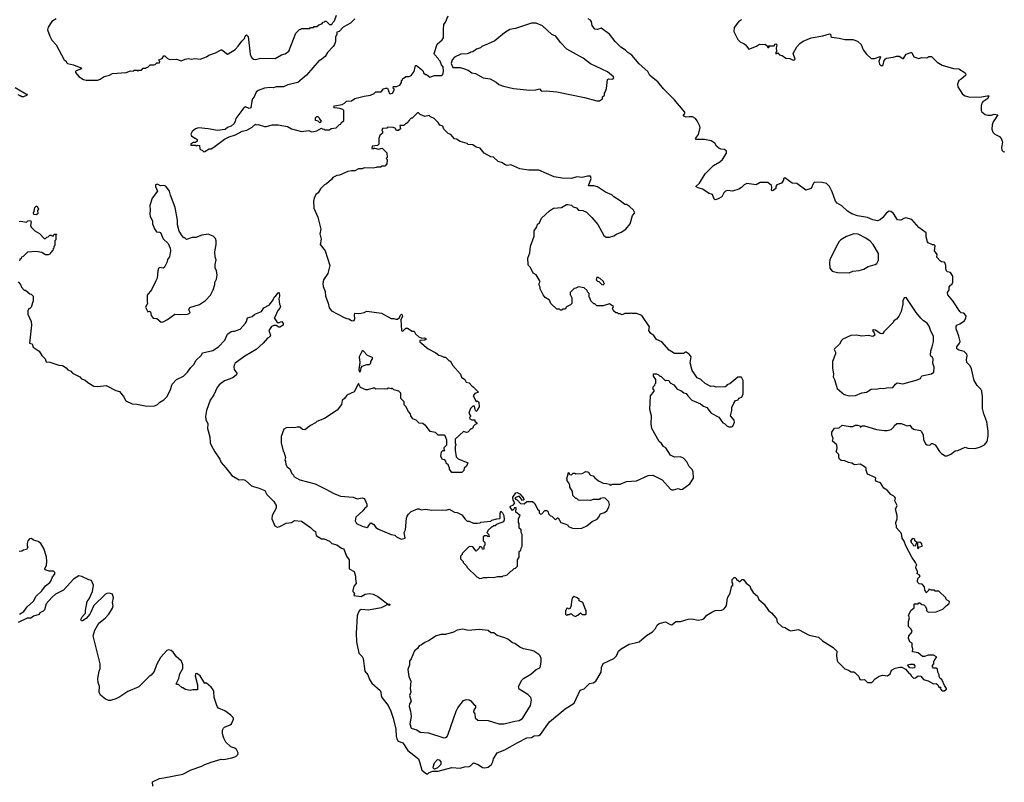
# Model space of a CAD drawing. Extents: x 2323203 to 2567568, y 883585 to 1022917.
# Tile 180 of 256: x 2495431 to 2506308, y 964379 to 972797. Entities that reach past the tile are written whole.
import ezdxf

# ---------------------------------------------------------------- set-up
doc = ezdxf.new("R2010")
doc.units = 0

msp = doc.modelspace()

# ---------------------------------------------------------------- linework, layer by layer
at = {"layer": '0CON10XD'}
for points in [[(2495833, 972805), (2495785, 972777), (2495744, 972716), (2495739, 972685), (2495764, 972615), (2495785, 972570), (2495835, 972518), (2495921, 972355), (2495945, 972338), (2495947, 972325), (2495958, 972315), (2496027, 972297), (2496107, 972265), (2496113, 972255), (2496056, 972234), (2496046, 972225), (2496049, 972215), (2496087, 972167), (2496135, 972137), (2496165, 972131), (2496295, 972130), (2496321, 972139), (2496365, 972169), (2496425, 972186), (2496457, 972204), (2496606, 972214), (2496655, 972232), (2496685, 972230), (2496695, 972240), (2496725, 972240), (2496735, 972230), (2496745, 972240), (2496775, 972240), (2496795, 972260), (2496825, 972260), (2496832, 972268), (2496848, 972272), (2496873, 972297), (2496912, 972298), (2496927, 972303), (2496945, 972320), (2496975, 972320), (2496980, 972335), (2496972, 972342), (2496970, 972355), (2497005, 972368), (2497025, 972398), (2497035, 972398), (2497061, 972371), (2497085, 972358), (2497165, 972360), (2497215, 972342), (2497258, 972362), (2497295, 972368), (2497325, 972360), (2497365, 972368), (2497425, 972362), (2497493, 972387), (2497520, 972405), (2497595, 972430), (2497655, 972463), (2497665, 972463), (2497725, 972418), (2497735, 972420), (2497811, 972469), (2497846, 972504), (2497885, 972560), (2497915, 972590), (2497922, 972615), (2497935, 972628), (2497955, 972610), (2497977, 972417), (2497988, 972385), (2498001, 972371), (2498015, 972360), (2498035, 972358), (2498095, 972372), (2498255, 972368), (2498325, 972408), (2498365, 972420), (2498405, 972450), (2498483, 972647), (2498522, 972688), (2498538, 972692), (2498545, 972700), (2498635, 972700), (2498645, 972710), (2498675, 972710), (2498685, 972720), (2498715, 972720), (2498735, 972740), (2498768, 972752), (2498785, 972770), (2498798, 972772), (2498805, 972780), (2498815, 972780), (2498853, 972743), (2498878, 972742), (2498890, 972765), (2498910, 972785), (2498932, 972845)], [(2497886, 971794), (2497818, 971705), (2497812, 971675), (2497800, 971650), (2497767, 971623), (2497725, 971606), (2497700, 971585), (2497615, 971572), (2497515, 971593), (2497405, 971603), (2497375, 971593), (2497335, 971562), (2497322, 971535), (2497330, 971515), (2497365, 971490), (2497375, 971490), (2497390, 971475), (2497390, 971455), (2497375, 971440), (2497345, 971440), (2497338, 971432), (2497322, 971428), (2497322, 971412), (2497375, 971410), (2497385, 971400), (2497395, 971410), (2497418, 971408), (2497422, 971372), (2497432, 971362), (2497448, 971358), (2497465, 971340), (2497478, 971342), (2497525, 971370), (2497545, 971370), (2497575, 971388), (2497695, 971478), (2497745, 971503), (2497815, 971526), (2497890, 971565), (2497941, 971579), (2497998, 971612), (2498035, 971642), (2498045, 971638), (2498065, 971640), (2498135, 971618), (2498155, 971618), (2498225, 971637), (2498285, 971637), (2498389, 971619), (2498435, 971592), (2498545, 971562), (2498625, 971572), (2498655, 971560), (2498678, 971562), (2498715, 971570), (2498765, 971600), (2498772, 971592), (2498795, 971590), (2498805, 971580), (2498855, 971580), (2498873, 971597), (2498927, 971603), (2498965, 971640), (2498978, 971642), (2498982, 971658), (2499010, 971685), (2499010, 971795), (2499000, 971805), (2498966, 971816), (2498910, 971825), (2498900, 971835), (2498910, 971845), (2498995, 971862), (2499020, 971875), (2499043, 971897), (2499095, 971902), (2499134, 971926), (2499235, 971952), (2499307, 971963), (2499348, 971982), (2499365, 972000), (2499425, 972000), (2499450, 972035), (2499475, 972042), (2499495, 972040), (2499515, 971982), (2499525, 971978), (2499550, 971985), (2499572, 972025), (2499562, 972035), (2499558, 972055), (2499565, 972060), (2499595, 972058), (2499630, 972075), (2499650, 972105), (2499650, 972125), (2499658, 972132), (2499660, 972145), (2499675, 972150), (2499695, 972170), (2499735, 972170), (2499755, 972180), (2499787, 972225), (2499805, 972290), (2499815, 972290), (2499868, 972248), (2499888, 972228), (2499892, 972212), (2499915, 972190), (2499925, 972190), (2499963, 972163), (2500015, 972180), (2500095, 972182), (2500105, 972192), (2500112, 972225), (2500110, 972275), (2500089, 972299), (2500075, 972340), (2500060, 972355), (2500055, 972370), (2500012, 972412), (2500010, 972425), (2500041, 972525), (2500098, 972575), (2500112, 972595), (2500111, 972685), (2500118, 972745), (2500135, 972770), (2500165, 972840)], [(2499132, 972808), (2499085, 972760), (2499004, 972716), (2498962, 972668), (2498935, 972660), (2498933, 972637), (2498920, 972605), (2498920, 972555), (2498907, 972523), (2498895, 972500), (2498830, 972435), (2498805, 972390), (2498755, 972350), (2498740, 972345), (2498598, 972185), (2498505, 972103), (2498395, 972079), (2498345, 972057), (2498265, 972054), (2498235, 972043), (2498197, 972047), (2498135, 972040), (2498064, 972016), (2498042, 971995), (2498020, 971945), (2498003, 971925), (2497994, 971896), (2497986, 971824), (2497965, 971817), (2497925, 971836), (2497905, 971822), (2497886, 971794)], [(2502230, 965920), (2502275, 965931), (2502355, 966000), (2502420, 966040), (2502454, 966075), (2502472, 966115), (2502495, 966130), (2502565, 966150), (2502615, 966120), (2502635, 966118), (2502678, 966152), (2502730, 966155), (2502815, 966180), (2502855, 966182), (2502925, 966169), (2502965, 966174), (2502987, 966183), (2503023, 966225), (2503075, 966258), (2503115, 966274), (2503185, 966280), (2503209, 966291), (2503229, 966311), (2503239, 966331), (2503250, 966415), (2503278, 966465), (2503293, 966537), (2503310, 966555), (2503310, 966575), (2503300, 966585), (2503303, 966617), (2503325, 966640), (2503335, 966640), (2503350, 966625), (2503350, 966615), (2503365, 966610), (2503385, 966590), (2503412, 966618), (2503425, 966618), (2503456, 966576), (2503495, 966547), (2503507, 966515), (2503533, 966475), (2503583, 966435), (2503595, 966398), (2503654, 966344), (2503702, 966275), (2503735, 966250), (2503784, 966195), (2503791, 966185), (2503800, 966145), (2503853, 966093), (2503888, 966088), (2503925, 966060), (2503945, 966052), (2504035, 966067), (2504153, 966003), (2504255, 965980), (2504301, 965941), (2504418, 965865), (2504456, 965825), (2504454, 965774), (2504460, 965725), (2504468, 965708), (2504545, 965631), (2504586, 965616), (2504615, 965598), (2504645, 965597), (2504655, 965590), (2504702, 965545), (2504712, 965515), (2504725, 965508), (2504762, 965512), (2504795, 965480), (2504845, 965480), (2504880, 965520), (2504925, 965552), (2504965, 965560), (2505017, 965553), (2505048, 965575), (2505060, 965615), (2505103, 965637), (2505155, 965648), (2505175, 965648), (2505215, 965628), (2505255, 965580), (2505267, 965577), (2505282, 965552), (2505305, 965530), (2505325, 965532), (2505355, 965553), (2505385, 965552), (2505414, 965514), (2505425, 965508), (2505465, 965497), (2505525, 965467), (2505555, 965470), (2505573, 965453), (2505585, 965430), (2505608, 965428), (2505600, 965415), (2505612, 965395), (2505625, 965388), (2505642, 965388), (2505670, 965405), (2505670, 965415), (2505648, 965448), (2505618, 965515), (2505600, 965525), (2505588, 965545), (2505588, 965565), (2505573, 965595), (2505568, 965628), (2505555, 965640), (2505525, 965640), (2505514, 965654), (2505513, 965667), (2505530, 965685), (2505530, 965715), (2505538, 965722), (2505540, 965735), (2505560, 965755), (2505560, 965765), (2505525, 965782), (2505465, 965782), (2505425, 965768), (2505405, 965768), (2505355, 965808), (2505295, 965820), (2505297, 965853), (2505288, 965875), (2505288, 965915), (2505265, 965930), (2505248, 965968), (2505253, 965997), (2505280, 966025), (2505288, 966045), (2505278, 966068), (2505248, 966098), (2505248, 966155), (2505262, 966195), (2505250, 966225), (2505280, 966280), (2505310, 966305), (2505310, 966345), (2505315, 966348), (2505355, 966350), (2505365, 966360), (2505375, 966360), (2505395, 966340), (2505417, 966337), (2505438, 966318), (2505448, 966295), (2505448, 966275), (2505465, 966258), (2505555, 966260), (2505629, 966291), (2505665, 966328), (2505699, 966351), (2505702, 966375), (2505675, 966390), (2505660, 966405), (2505660, 966415), (2505585, 966490), (2505545, 966490), (2505535, 966500), (2505505, 966500), (2505475, 966510), (2505470, 966495), (2505445, 966470), (2505428, 966505), (2505425, 966538), (2505400, 966565), (2505368, 966568), (2505353, 966583), (2505348, 966595), (2505353, 966627), (2505377, 966655), (2505368, 966668), (2505340, 966685), (2505348, 966692), (2505350, 966705), (2505330, 966745), (2505333, 966767), (2505340, 966775), (2505328, 966805), (2505287, 966865), (2505218, 966988), (2505202, 967042), (2505180, 967075), (2505172, 967125), (2505118, 967188), (2505118, 967215), (2505108, 967228), (2505108, 967245), (2505123, 967287), (2505124, 967325), (2505106, 967395), (2505123, 967435), (2505100, 967485), (2505104, 967515), (2505098, 967528), (2505089, 967539), (2505055, 967557), (2505013, 967605), (2504977, 967627), (2504940, 967685), (2504895, 967698), (2504884, 967714), (2504888, 967735), (2504880, 967745), (2504795, 967780), (2504780, 967825), (2504780, 967845), (2504760, 967865), (2504715, 967890), (2504654, 967884), (2504625, 967900), (2504585, 967908), (2504547, 967927), (2504505, 967930), (2504487, 967945), (2504479, 967965), (2504478, 967998), (2504450, 968025), (2504460, 968065), (2504457, 968105), (2504411, 968145), (2504417, 968175), (2504402, 968215), (2504402, 968245), (2504417, 968265), (2504431, 968289), (2504485, 968293), (2504515, 968322), (2504605, 968307), (2504635, 968307), (2504665, 968320), (2504685, 968320), (2504710, 968315), (2504715, 968300), (2504738, 968312), (2504763, 968313), (2504895, 968272), (2504985, 968262), (2505015, 968263), (2505056, 968274), (2505086, 968304), (2505090, 968315), (2505121, 968339), (2505169, 968339), (2505235, 968312), (2505265, 968320), (2505284, 968294), (2505305, 968278), (2505382, 968262), (2505390, 968255), (2505411, 968215), (2505414, 968164), (2505438, 968115), (2505455, 968104), (2505485, 968102), (2505502, 968118), (2505515, 968120), (2505543, 968103), (2505592, 968032), (2505615, 968008), (2505655, 967982), (2505675, 967982), (2505718, 968002), (2505765, 968038), (2505795, 968042), (2505875, 968077), (2505905, 968068), (2505985, 968063), (2506045, 968080), (2506088, 968105), (2506118, 968142), (2506130, 968200), (2506131, 968255), (2506116, 968356), (2506080, 968445), (2506066, 968505), (2506066, 968635), (2506058, 968695), (2506048, 968718), (2506009, 968759), (2505975, 968814), (2505944, 968944), (2505929, 968975), (2505894, 969014), (2505891, 969045), (2505897, 969085), (2505892, 969105), (2505865, 969133), (2505805, 969147), (2505783, 969165), (2505783, 969187), (2505814, 969225), (2505819, 969245), (2505806, 969305), (2505776, 969384), (2505776, 969414), (2505784, 969426), (2505815, 969438), (2505866, 969474), (2505883, 969505), (2505886, 969524), (2505869, 969549), (2505855, 969559), (2505832, 969562), (2505816, 969575), (2505738, 969695), (2505685, 969758), (2505679, 969785), (2505700, 969815), (2505700, 969845), (2505713, 969867), (2505728, 969875), (2505739, 969901), (2505738, 969965), (2505712, 970005), (2505680, 970015), (2505668, 970025), (2505660, 970045), (2505660, 970085), (2505652, 970115), (2505645, 970122), (2505615, 970124), (2505602, 970132), (2505562, 970175), (2505566, 970206), (2505537, 970245), (2505542, 970302), (2505532, 970312), (2505515, 970312), (2505468, 970335), (2505459, 970345), (2505445, 970400), (2505443, 970445), (2505364, 970504), (2505285, 970593), (2505221, 970609), (2505196, 970604), (2505165, 970585), (2505127, 970587), (2505085, 970656), (2505055, 970679), (2505035, 970684), (2505005, 970665), (2504965, 970612), (2504935, 970589), (2504905, 970578), (2504855, 970586), (2504795, 970614), (2504685, 970632), (2504625, 970652), (2504574, 970684), (2504512, 970742), (2504463, 970773), (2504441, 970795), (2504407, 970897), (2504376, 970955), (2504345, 970988), (2504295, 971001), (2504210, 971005), (2504198, 970992), (2504175, 970932), (2504115, 970914), (2504015, 970989), (2503965, 970993), (2503885, 971050), (2503870, 971045), (2503867, 971025), (2503847, 970993), (2503793, 970975), (2503784, 970956), (2503783, 970935), (2503755, 970911), (2503745, 970909), (2503737, 970915), (2503741, 970945), (2503737, 970965), (2503695, 970998), (2503612, 970998), (2503565, 970974), (2503465, 970988), (2503434, 970975), (2503405, 970944), (2503374, 970926), (2503305, 970904), (2503255, 970910), (2503226, 970905), (2503209, 970885), (2503188, 970842), (2503145, 970818), (2503115, 970810), (2503104, 970814), (2503100, 970825), (2503085, 970868), (2503049, 970879), (2502975, 970927), (2502925, 970939), (2502900, 970955), (2502939, 970991), (2503002, 971095), (2503073, 971167), (2503095, 971187), (2503165, 971228), (2503195, 971252), (2503238, 971325), (2503240, 971345), (2503217, 971365), (2503175, 971368), (2503155, 971379), (2503130, 971400), (2503109, 971435), (2503068, 971458), (2502995, 971476), (2502902, 971475), (2502896, 971485), (2502929, 971531), (2502948, 971605), (2502945, 971622), (2502915, 971682), (2502896, 971706), (2502865, 971724), (2502825, 971726), (2502795, 971720), (2502775, 971728), (2502760, 971745), (2502777, 971763), (2502777, 971775), (2502662, 971915), (2502544, 972035), (2502480, 972110), (2502392, 972182), (2502370, 972225), (2502275, 972309), (2502194, 972405), (2502150, 972435), (2502122, 972462), (2502072, 972492), (2502010, 972555), (2501945, 972636), (2501855, 972702), (2501812, 972688), (2501785, 972692), (2501754, 972734), (2501747, 972775), (2501735, 972790), (2501710, 972805)], [(2503405, 972800), (2503395, 972788), (2503370, 972775), (2503325, 972710), (2503321, 972665), (2503365, 972580), (2503395, 972548), (2503430, 972535), (2503449, 972519), (2503485, 972472), (2503570, 972505), (2503604, 972526), (2503655, 972522), (2503667, 972527), (2503688, 972508), (2503695, 972490), (2503705, 972490), (2503710, 972495), (2503702, 972508), (2503765, 972510), (2503774, 972526), (2503785, 972532), (2503794, 972515), (2503786, 972485), (2503790, 972445), (2503784, 972435), (2503785, 972420), (2503798, 972422), (2503805, 972430), (2503825, 972408), (2503855, 972400), (2503895, 972372), (2503937, 972367), (2503975, 972349), (2503988, 972352), (2503998, 972362), (2503977, 972423), (2504014, 972496), (2504050, 972535), (2504085, 972558), (2504175, 972598), (2504303, 972617), (2504375, 972640), (2504386, 972636), (2504393, 972613), (2504403, 972603), (2504485, 972592), (2504545, 972578), (2504635, 972578), (2504685, 972558), (2504725, 972522), (2504750, 972465), (2504787, 972415), (2504835, 972370), (2504875, 972370), (2504935, 972390), (2504940, 972385), (2504920, 972335), (2504929, 972305), (2504945, 972290), (2504955, 972289), (2504971, 972299), (2504980, 972345), (2504994, 972366), (2505005, 972372), (2505078, 972382), (2505115, 972396), (2505145, 972396), (2505185, 972368), (2505195, 972368), (2505222, 972415), (2505275, 972436), (2505287, 972435), (2505308, 972388), (2505365, 972368), (2505395, 972379), (2505453, 972377), (2505475, 972389), (2505505, 972389), (2505565, 972328), (2505620, 972295), (2505745, 972257), (2505805, 972254), (2505875, 972212), (2505882, 972195), (2505878, 972182), (2505830, 972140), (2505804, 972126), (2505792, 972085), (2505794, 972055), (2505845, 971974), (2505875, 971957), (2505925, 971942), (2506055, 971944), (2506117, 971957), (2506138, 971955), (2506125, 971928), (2506071, 971889), (2506060, 971875), (2506052, 971845), (2506052, 971795), (2506061, 971781), (2506095, 971750), (2506125, 971742), (2506165, 971743), (2506195, 971753), (2506237, 971747), (2506185, 971670), (2506172, 971635), (2506168, 971588), (2506182, 971555), (2506204, 971534), (2506255, 971508), (2506275, 971478), (2506286, 971445), (2506277, 971387), (2506280, 971355), (2506295, 971342), (2506315, 971340)], [(2501835, 971900), (2501868, 971922), (2501870, 971945), (2501890, 971965), (2501890, 971985), (2501900, 971995), (2501912, 972038), (2501923, 972137), (2501937, 972143), (2501985, 972141), (2501996, 972155), (2501990, 972165), (2501925, 972221), (2501735, 972311), (2501655, 972373), (2501475, 972471), (2501404, 972544), (2501354, 972615), (2501308, 972635), (2501205, 972730), (2501135, 972757), (2501085, 972760), (2500909, 972701), (2500845, 972688), (2500787, 972653), (2500680, 972565), (2500605, 972530), (2500535, 972500), (2500520, 972485), (2500478, 972472), (2500437, 972443), (2500415, 972440), (2500405, 972430), (2500375, 972420), (2500303, 972417), (2500235, 972383), (2500208, 972355), (2500198, 972315), (2500215, 972270), (2500295, 972270), (2500335, 972258), (2500385, 972238), (2500425, 972212), (2500465, 972202), (2500550, 972155), (2500630, 972145), (2500695, 972108), (2500725, 972082), (2500775, 972063), (2500887, 972037), (2501065, 972018), (2501133, 972023), (2501173, 972033), (2501195, 972008), (2501245, 972010), (2501365, 972000), (2501669, 971939), (2501805, 971900), (2501835, 971900)], [(2495380, 972050), (2495508, 971975), (2495512, 971965), (2495475, 971944), (2495455, 971947), (2495438, 971958), (2495415, 971967)], [(2500535, 966632), (2500555, 966640), (2500595, 966638), (2500615, 966642), (2500665, 966638), (2500708, 966652), (2500765, 966650), (2500773, 966657), (2500795, 966660), (2500815, 966670), (2500855, 966710), (2500868, 966712), (2500892, 966738), (2500908, 966742), (2500930, 966765), (2500930, 966835), (2500950, 966865), (2500950, 966925), (2500968, 966942), (2500970, 966965), (2500980, 966985), (2500980, 967115), (2500970, 967135), (2500970, 967165), (2500950, 967185), (2500950, 967235), (2500940, 967245), (2500942, 967292), (2500960, 967325), (2500912, 967362), (2500915, 967410), (2500892, 967408), (2500888, 967392), (2500875, 967380), (2500850, 967415), (2500852, 967428), (2500885, 967440), (2500902, 967465), (2500883, 967493), (2500880, 967525), (2500910, 967575), (2500927, 967577), (2500955, 967562), (2500997, 967515), (2501000, 967495), (2500985, 967490), (2500947, 967537), (2500902, 967518), (2500912, 967502), (2500928, 967498), (2500965, 967458), (2501005, 967452), (2501035, 967480), (2501095, 967480), (2501120, 967455), (2501150, 967395), (2501168, 967378), (2501170, 967355), (2501185, 967340), (2501198, 967342), (2501232, 967378), (2501255, 967380), (2501270, 967365), (2501272, 967342), (2501295, 967320), (2501308, 967318), (2501342, 967282), (2501355, 967280), (2501372, 967298), (2501378, 967298), (2501410, 967245), (2501465, 967228), (2501486, 967216), (2501495, 967202), (2501528, 967188), (2501555, 967182), (2501640, 967185), (2501695, 967208), (2501755, 967258), (2501810, 967285), (2501825, 967302), (2501847, 967343), (2501892, 967358), (2501918, 967375), (2501940, 967415), (2501948, 967445), (2501940, 967475), (2501900, 967515), (2501885, 967520), (2501845, 967510), (2501835, 967500), (2501765, 967500), (2501735, 967488), (2501705, 967492), (2501618, 967488), (2501603, 967493), (2501585, 967510), (2501575, 967510), (2501540, 967545), (2501537, 967587), (2501510, 967635), (2501510, 967655), (2501498, 967685), (2501480, 967705), (2501480, 967725), (2501470, 967735), (2501480, 967745), (2501492, 967798), (2501498, 967798), (2501502, 967782), (2501510, 967775), (2501525, 967772), (2501545, 967790), (2501565, 967790), (2501575, 967782), (2501645, 967788), (2501685, 967808), (2501707, 967807), (2501719, 967799), (2501725, 967780), (2501735, 967770), (2501765, 967762), (2501785, 967738), (2501826, 967706), (2501875, 967680), (2501915, 967678), (2501945, 967670), (2501955, 967660), (2501968, 967662), (2501975, 967670), (2502065, 967670), (2502135, 967698), (2502245, 967708), (2502373, 967767), (2502425, 967770), (2502529, 967719), (2502620, 967615), (2502635, 967608), (2502655, 967608), (2502705, 967621), (2502735, 967610), (2502751, 967615), (2502834, 967675), (2502874, 967736), (2502869, 967809), (2502856, 967836), (2502826, 967865), (2502801, 967915), (2502765, 967956), (2502730, 967970), (2502665, 967969), (2502621, 967991), (2502569, 968069), (2502544, 968084), (2502519, 968119), (2502495, 968140), (2502413, 968283), (2502408, 968335), (2502412, 968425), (2502392, 968495), (2502400, 968645), (2502440, 968695), (2502438, 968708), (2502430, 968715), (2502430, 968745), (2502448, 968762), (2502452, 968778), (2502460, 968785), (2502458, 968825), (2502433, 968863), (2502433, 968887), (2502465, 968888), (2502488, 968878), (2502502, 968862), (2502515, 968860), (2502565, 968810), (2502572, 968818), (2502600, 968815), (2502615, 968790), (2502656, 968766), (2502695, 968720), (2502735, 968702), (2502767, 968677), (2502795, 968670), (2502810, 968645), (2502857, 968597), (2502950, 968555), (2502985, 968530), (2503020, 968515), (2503070, 968455), (2503155, 968410), (2503200, 968345), (2503215, 968340), (2503244, 968314), (2503265, 968302), (2503295, 968302), (2503309, 968311), (2503326, 968355), (2503323, 968375), (2503282, 968425), (2503296, 968484), (2503298, 968515), (2503318, 968565), (2503337, 968593), (2503369, 968601), (2503375, 968620), (2503410, 968630), (2503423, 968665), (2503424, 968814), (2503405, 968850), (2503365, 968852), (2503275, 968778), (2503244, 968766), (2503242, 968755), (2503225, 968744), (2503125, 968740), (2503095, 968752), (2503065, 968748), (2503002, 968782), (2502956, 968826), (2502915, 968842), (2502877, 968897), (2502860, 968925), (2502838, 969008), (2502847, 969075), (2502827, 969105), (2502795, 969127), (2502785, 969127), (2502765, 969112), (2502665, 969113), (2502605, 969148), (2502525, 969242), (2502467, 969267), (2502435, 969310), (2502404, 969334), (2502382, 969365), (2502387, 969407), (2502305, 969530), (2502245, 969552), (2502195, 969552), (2502185, 969558), (2502175, 969552), (2502115, 969552), (2502085, 969540), (2502065, 969550), (2502045, 969550), (2502035, 969560), (2502015, 969560), (2501992, 969582), (2501988, 969598), (2501980, 969605), (2501982, 969618), (2501990, 969625), (2501988, 969638), (2501972, 969642), (2501945, 969660), (2501875, 969640), (2501805, 969640), (2501795, 969650), (2501785, 969660), (2501775, 969660), (2501740, 969695), (2501728, 969728), (2501720, 969735), (2501720, 969775), (2501702, 969792), (2501698, 969808), (2501667, 969837), (2501605, 969848), (2501575, 969832), (2501555, 969830), (2501513, 969787), (2501512, 969765), (2501530, 969725), (2501530, 969665), (2501515, 969650), (2501471, 969629), (2501455, 969600), (2501435, 969600), (2501415, 969590), (2501405, 969590), (2501395, 969600), (2501365, 969600), (2501300, 969665), (2501285, 969700), (2501235, 969732), (2501215, 969760), (2501180, 969825), (2501180, 969845), (2501170, 969865), (2501170, 969885), (2501180, 969905), (2501135, 969980), (2501105, 970000), (2501075, 970060), (2501050, 970085), (2501048, 970095), (2501046, 970165), (2501067, 970225), (2501073, 970297), (2501113, 970407), (2501114, 970466), (2501145, 970510), (2501152, 970538), (2501172, 970555), (2501197, 970605), (2501284, 970686), (2501328, 970715), (2501415, 970724), (2501470, 970755), (2501485, 970757), (2501525, 970748), (2501545, 970732), (2501581, 970721), (2501605, 970693), (2501652, 970692), (2501694, 970674), (2501752, 970615), (2501818, 970535), (2501884, 970414), (2501908, 970398), (2501945, 970398), (2501995, 970410), (2502025, 970430), (2502075, 970450), (2502126, 970484), (2502176, 970544), (2502200, 970635), (2502227, 970665), (2502212, 970695), (2502166, 970736), (2502135, 970757), (2502115, 970758), (2502065, 970798), (2501995, 970840), (2501974, 970864), (2501902, 970892), (2501815, 970953), (2501775, 970964), (2501714, 970964), (2501743, 971045), (2501735, 971068), (2501705, 971070), (2501645, 971053), (2501585, 971064), (2501525, 971044), (2501425, 971048), (2501335, 971062), (2501165, 971134), (2501056, 971136), (2500955, 971150), (2500855, 971193), (2500815, 971188), (2500785, 971200), (2500765, 971218), (2500715, 971232), (2500665, 971278), (2500635, 971283), (2500562, 971325), (2500517, 971377), (2500475, 971390), (2500437, 971417), (2500385, 971420), (2500375, 971430), (2500295, 971452), (2500255, 971478), (2500233, 971483), (2500195, 971530), (2500165, 971542), (2500127, 971577), (2500115, 971590), (2500105, 971620), (2500074, 971634), (2500053, 971663), (2500010, 971705), (2499970, 971725), (2499955, 971740), (2499905, 971730), (2499855, 971750), (2499835, 971770), (2499825, 971770), (2499765, 971710), (2499755, 971710), (2499740, 971695), (2499735, 971680), (2499722, 971678), (2499718, 971662), (2499705, 971650), (2499695, 971650), (2499675, 971628), (2499632, 971628), (2499637, 971593), (2499617, 971573), (2499595, 971572), (2499578, 971598), (2499555, 971608), (2499495, 971610), (2499485, 971600), (2499440, 971595), (2499432, 971575), (2499440, 971565), (2499438, 971545), (2499411, 971519), (2499398, 971485), (2499399, 971421), (2499385, 971409), (2499325, 971400), (2499320, 971375), (2499335, 971370), (2499345, 971380), (2499355, 971380), (2499395, 971368), (2499435, 971380), (2499488, 971328), (2499490, 971275), (2499480, 971265), (2499490, 971255), (2499487, 971207), (2499465, 971180), (2499435, 971180), (2499415, 971170), (2499375, 971170), (2499370, 971165), (2499335, 971158), (2499235, 971160), (2499215, 971150), (2499175, 971150), (2499135, 971130), (2499095, 971130), (2499055, 971120), (2498965, 971082), (2498933, 971077), (2498890, 971055), (2498876, 971034), (2498820, 970985), (2498800, 970975), (2498755, 970930), (2498730, 970885), (2498704, 970866), (2498683, 970827), (2498678, 970795), (2498682, 970715), (2498726, 970616), (2498759, 970485), (2498746, 970434), (2498763, 970375), (2498752, 970315), (2498806, 970246), (2498857, 970085), (2498836, 969995), (2498788, 969925), (2498780, 969885), (2498785, 969850), (2498804, 969795), (2498810, 969745), (2498837, 969667)], [(2498745, 971660), (2498728, 971678), (2498700, 971685), (2498700, 971715), (2498715, 971730), (2498725, 971730), (2498740, 971715), (2498742, 971702), (2498760, 971675), (2498745, 971660)], [(2496995, 969458), (2497015, 969462), (2497065, 969487), (2497145, 969546), (2497195, 969541), (2497285, 969548), (2497302, 969555), (2497313, 969565), (2497301, 969595), (2497310, 969620), (2497416, 969654), (2497485, 969698), (2497540, 969755), (2497567, 969813), (2497588, 969875), (2497588, 969895), (2497607, 969933), (2497612, 969975), (2497607, 970027), (2497590, 970055), (2497590, 970095), (2497602, 970145), (2497592, 970175), (2497588, 970235), (2497603, 970317), (2497602, 970355), (2497595, 970380), (2497569, 970409), (2497515, 970428), (2497445, 970420), (2497377, 970393), (2497335, 970392), (2497275, 970370), (2497255, 970390), (2497245, 970390), (2497225, 970410), (2497193, 970463), (2497174, 970534), (2497173, 970585), (2497150, 970725), (2497098, 970858), (2497086, 970905), (2497045, 970958), (2497025, 970968), (2496985, 970962), (2496955, 970982), (2496941, 970979), (2496933, 970975), (2496930, 970955), (2496952, 970905), (2496893, 970825), (2496870, 970745), (2496874, 970695), (2496869, 970655), (2496874, 970625), (2496897, 970577), (2496899, 970545), (2496919, 970489), (2496944, 970454), (2496975, 970453), (2496985, 970448), (2497015, 970378), (2497073, 970325), (2497093, 970275), (2497097, 970245), (2497085, 970180), (2497065, 970150), (2497062, 970125), (2497030, 970065), (2497015, 970053), (2496975, 970062), (2496965, 970049), (2496957, 970025), (2496948, 969945), (2496936, 969914), (2496886, 969814), (2496840, 969755), (2496838, 969685), (2496842, 969665), (2496821, 969625), (2496845, 969572), (2496865, 969578), (2496875, 969572), (2496885, 969532), (2496905, 969502), (2496945, 969498), (2496995, 969458)], [(2495615, 970642), (2495587, 970647), (2495582, 970665), (2495592, 970685), (2495600, 970725), (2495615, 970740), (2495625, 970740), (2495638, 970705), (2495628, 970692), (2495630, 970655), (2495615, 970642)], [(2495425, 970570), (2495445, 970572), (2495505, 970560), (2495520, 970575), (2495552, 970582), (2495557, 970565), (2495550, 970525), (2495557, 970507), (2495600, 970465), (2495650, 970435), (2495702, 970382), (2495718, 970382), (2495732, 970398), (2495745, 970400), (2495765, 970420), (2495778, 970418), (2495785, 970410), (2495805, 970410), (2495812, 970428), (2495838, 970428), (2495830, 970415), (2495830, 970365), (2495820, 970355), (2495820, 970305), (2495810, 970295), (2495810, 970275), (2495802, 970268), (2495798, 970252), (2495770, 970225), (2495765, 970210), (2495745, 970202), (2495715, 970203), (2495676, 970226), (2495615, 970237), (2495518, 970232), (2495468, 970182), (2495450, 970175), (2495448, 970162), (2495432, 970148), (2495430, 970135)], [(2504595, 970003), (2504635, 970020), (2504705, 970027), (2504756, 970044), (2504805, 970073), (2504880, 970095), (2504898, 970105), (2504916, 970144), (2504916, 970215), (2504860, 970315), (2504825, 970353), (2504777, 970387), (2504695, 970429), (2504645, 970433), (2504565, 970403), (2504502, 970365), (2504485, 970348), (2504454, 970296), (2504382, 970145), (2504378, 970115), (2504382, 970055), (2504405, 970020), (2504465, 970008), (2504595, 970003)], [(2501875, 969870), (2501890, 969885), (2501882, 969892), (2501880, 969905), (2501845, 969940), (2501832, 969942), (2501825, 969950), (2501805, 969950), (2501800, 969925), (2501812, 969912), (2501828, 969908), (2501862, 969872), (2501875, 969870)], [(2495413, 969903), (2495440, 969875), (2495453, 969843), (2495482, 969812), (2495495, 969810), (2495542, 969772), (2495558, 969768), (2495580, 969745), (2495580, 969695), (2495558, 969625), (2495545, 969610), (2495530, 969605), (2495530, 969595), (2495520, 969585), (2495520, 969545), (2495557, 969467), (2495560, 969425), (2495540, 969225), (2495568, 969218), (2495581, 969181), (2495648, 969138), (2495675, 969090), (2495712, 969055), (2495725, 969020), (2495766, 969016), (2495864, 968984), (2495905, 968978), (2495943, 968955), (2495963, 968933), (2495995, 968916), (2496016, 968896), (2496094, 968854), (2496115, 968833), (2496155, 968818), (2496185, 968792), (2496252, 968752), (2496295, 968749), (2496385, 968760), (2496495, 968704), (2496532, 968692), (2496579, 968639), (2496605, 968590), (2496675, 968556), (2496725, 968553), (2496835, 968532), (2496925, 968533), (2496952, 968548), (2496981, 968575), (2497025, 968600), (2497058, 968635), (2497094, 968705), (2497117, 968775), (2497165, 968824), (2497240, 968860), (2497286, 968905), (2497321, 968959), (2497358, 968995), (2497378, 969035), (2497439, 969095), (2497452, 969118), (2497565, 969146), (2497629, 969185), (2497699, 969261), (2497727, 969325), (2497766, 969354), (2497785, 969360), (2497805, 969357), (2497865, 969380), (2497924, 969446), (2497937, 969465), (2497949, 969505), (2497998, 969522), (2498028, 969545), (2498102, 969575), (2498128, 969615), (2498190, 969650), (2498230, 969705), (2498243, 969735), (2498262, 969748), (2498285, 969782), (2498297, 969787), (2498302, 969745), (2498292, 969715), (2498302, 969658), (2498312, 969635), (2498306, 969614), (2498284, 969586), (2498255, 969520), (2498242, 969505), (2498271, 969461), (2498285, 969450), (2498328, 969465), (2498343, 969445), (2498342, 969425), (2498305, 969403), (2498294, 969404), (2498265, 969422), (2498238, 969422), (2498211, 969409), (2498184, 969366), (2498200, 969315), (2498196, 969295), (2498169, 969281), (2498122, 969225), (2498045, 969155), (2497918, 969082), (2497811, 969005), (2497799, 968985), (2497796, 968964), (2497802, 968935), (2497830, 968895), (2497826, 968875), (2497786, 968845), (2497695, 968809), (2497636, 968765), (2497614, 968735), (2497576, 968655), (2497534, 968596), (2497496, 968484), (2497484, 968415), (2497489, 968385), (2497511, 968335), (2497504, 968285), (2497531, 968191), (2497536, 968125), (2497545, 968100), (2497586, 968026), (2497641, 967945), (2497655, 967907), (2497710, 967850), (2497775, 967764), (2497855, 967716), (2497895, 967721), (2497922, 967715), (2497993, 967653), (2498025, 967639), (2498065, 967631), (2498138, 967598), (2498162, 967555), (2498240, 967480), (2498264, 967435), (2498264, 967405), (2498219, 967325), (2498216, 967286), (2498251, 967211), (2498275, 967194), (2498305, 967202), (2498375, 967239), (2498434, 967246), (2498465, 967267), (2498545, 967263), (2498642, 967192), (2498675, 967160), (2498698, 967148), (2498705, 967102), (2498765, 967068), (2498796, 967066), (2498852, 967042), (2498880, 967015), (2498935, 967000), (2498985, 966962), (2499008, 966955), (2499017, 966945), (2499043, 966875), (2499072, 966835), (2499072, 966735), (2499126, 966706), (2499142, 966655), (2499140, 966625), (2499148, 966575), (2499122, 966545), (2499110, 966495), (2499110, 966485), (2499128, 966465), (2499122, 966442), (2499205, 966431), (2499246, 966454), (2499295, 966464), (2499336, 966454), (2499388, 966428), (2499495, 966350), (2499520, 966345), (2499515, 966330), (2499495, 966340), (2499462, 966322), (2499425, 966306), (2499285, 966279), (2499205, 966287), (2499184, 966275), (2499169, 966250), (2499160, 966215), (2499148, 966025), (2499151, 965931), (2499176, 965805), (2499215, 965768), (2499226, 965746), (2499243, 965605), (2499278, 965565), (2499296, 965515), (2499322, 965472), (2499412, 965392), (2499421, 965375), (2499424, 965335), (2499433, 965315), (2499502, 965225), (2499532, 965165), (2499558, 965085), (2499585, 964965), (2499591, 964889), (2499597, 964857), (2499611, 964831), (2499665, 964813), (2499718, 964728), (2499835, 964636), (2499853, 964595), (2499874, 964514), (2499925, 964471), (2499938, 964472), (2499955, 964486), (2499995, 964501), (2500055, 964502), (2500205, 964541), (2500295, 964536), (2500345, 964550), (2500398, 964552), (2500411, 964559), (2500445, 964594), (2500495, 964574), (2500545, 964541), (2500571, 964539), (2500605, 964546), (2500644, 964576), (2500659, 964605), (2500665, 964638), (2500705, 964704), (2500792, 964738), (2500935, 964817), (2501035, 964868), (2501085, 964874), (2501115, 964891), (2501165, 964896), (2501183, 964907), (2501285, 965045), (2501455, 965188), (2501555, 965251), (2501622, 965395), (2501665, 965412), (2501725, 965470), (2501765, 965477), (2501794, 965496), (2501854, 965595), (2501858, 965645), (2501875, 965690), (2501993, 965747), (2502024, 965776), (2502045, 965826), (2502075, 965851), (2502165, 965902), (2502230, 965920)], [(2504595, 968644), (2504662, 968648), (2504735, 968678), (2504785, 968684), (2504835, 968719), (2504905, 968721), (2504945, 968730), (2504975, 968724), (2505005, 968734), (2505075, 968738), (2505105, 968774), (2505125, 968788), (2505185, 968779), (2505335, 968818), (2505380, 968835), (2505398, 968865), (2505505, 968887), (2505529, 968905), (2505532, 968962), (2505519, 969005), (2505520, 969055), (2505515, 969067), (2505495, 969082), (2505492, 969095), (2505495, 969140), (2505512, 969185), (2505524, 969245), (2505526, 969305), (2505495, 969358), (2505479, 969415), (2505456, 969446), (2505415, 969472), (2505385, 969503), (2505333, 969565), (2505225, 969730), (2505200, 969725), (2505188, 969695), (2505188, 969655), (2505168, 969575), (2505142, 969525), (2505115, 969492), (2505087, 969473), (2505078, 969455), (2504975, 969350), (2504965, 969332), (2504955, 969329), (2504935, 969334), (2504885, 969369), (2504864, 969375), (2504850, 969365), (2504869, 969339), (2504876, 969315), (2504855, 969300), (2504805, 969310), (2504735, 969304), (2504675, 969316), (2504611, 969309), (2504525, 969270), (2504508, 969255), (2504486, 969214), (2504433, 969165), (2504428, 969155), (2504441, 969125), (2504441, 969109), (2504411, 969025), (2504410, 968955), (2504421, 968885), (2504417, 968855), (2504432, 968825), (2504461, 968725), (2504539, 968659), (2504595, 968644)], [(2498837, 969667), (2498849, 969615), (2498875, 969583), (2499015, 969510), (2499045, 969498), (2499066, 969496), (2499095, 969478), (2499115, 969472), (2499125, 969478), (2499135, 969500), (2499129, 969535), (2499135, 969556), (2499175, 969552), (2499203, 969557), (2499236, 969564), (2499265, 969578), (2499429, 969559), (2499535, 969498), (2499565, 969498), (2499585, 969490), (2499605, 969492), (2499625, 969508), (2499636, 969535), (2499648, 969545), (2499655, 969540), (2499658, 969525), (2499641, 969485), (2499650, 969365), (2499655, 969360), (2499667, 969363), (2499695, 969390), (2499715, 969390), (2499765, 969360), (2499788, 969358), (2499805, 969330), (2499840, 969295), (2499873, 969283), (2499904, 969286), (2499919, 969279), (2499921, 969269), (2499905, 969260), (2499850, 969255), (2499851, 969241), (2499945, 969162), (2500028, 969118), (2500063, 969093), (2500087, 969087), (2500115, 969070), (2500135, 969070), (2500175, 969030), (2500185, 969030), (2500215, 968980), (2500300, 968885), (2500312, 968852), (2500350, 968825), (2500364, 968794), (2500398, 968788), (2500424, 968754), (2500445, 968742), (2500498, 968685), (2500459, 968671), (2500442, 968645), (2500472, 968582), (2500485, 968588), (2500502, 968575), (2500508, 968525), (2500490, 968495), (2500490, 968485), (2500475, 968470), (2500463, 968493), (2500455, 968530), (2500435, 968530), (2500412, 968505), (2500392, 968455), (2500410, 968425), (2500410, 968415), (2500400, 968405), (2500402, 968392), (2500425, 968380), (2500458, 968378), (2500460, 968365), (2500480, 968345), (2500480, 968335), (2500462, 968328), (2500440, 968305), (2500440, 968295), (2500425, 968280), (2500415, 968280), (2500380, 968245), (2500365, 968240), (2500335, 968250), (2500240, 968165), (2500240, 968125), (2500250, 968105), (2500242, 968085), (2500242, 968045), (2500253, 967973), (2500275, 967950), (2500380, 967905), (2500365, 967870), (2500342, 967848), (2500338, 967822), (2500315, 967800), (2500205, 967800), (2500180, 967835), (2500180, 967855), (2500172, 967862), (2500168, 967878), (2500142, 967902), (2500140, 967925), (2500127, 967937), (2500103, 967943), (2500082, 967975), (2500090, 968025), (2500105, 968040), (2500128, 968042), (2500120, 968055), (2500120, 968075), (2500150, 968105), (2500150, 968155), (2500130, 968205), (2500125, 968210), (2500055, 968210), (2500025, 968240), (2499965, 968252), (2499915, 968320), (2499905, 968320), (2499885, 968340), (2499843, 968343), (2499810, 968375), (2499775, 968390), (2499753, 968423), (2499747, 968447), (2499725, 968470), (2499697, 968527), (2499680, 968545), (2499678, 968578), (2499640, 968615), (2499640, 968675), (2499618, 968698), (2499565, 968710), (2499545, 968730), (2499535, 968722), (2499505, 968728), (2499485, 968720), (2499462, 968722), (2499365, 968720), (2499355, 968730), (2499335, 968730), (2499275, 968712), (2499255, 968712), (2499195, 968738), (2499175, 968780), (2499125, 968690), (2499045, 968652), (2499022, 968618), (2498992, 968595), (2498985, 968550), (2498938, 968485), (2498800, 968395), (2498715, 968360), (2498700, 968345), (2498645, 968318), (2498582, 968268), (2498555, 968272), (2498525, 968298), (2498495, 968300), (2498465, 968292), (2498445, 968297), (2498375, 968290), (2498350, 968275), (2498318, 968195), (2498318, 968125), (2498340, 968035), (2498350, 968025), (2498368, 967965), (2498360, 967935), (2498368, 967925), (2498370, 967885), (2498385, 967860), (2498415, 967840), (2498437, 967787), (2498455, 967770), (2498460, 967755), (2498485, 967738), (2498525, 967718), (2498695, 967673), (2498821, 967611), (2498895, 967571), (2498975, 967539), (2499115, 967528), (2499159, 967509), (2499215, 967518), (2499235, 967512), (2499245, 967502), (2499265, 967448), (2499265, 967420), (2499244, 967406), (2499222, 967375), (2499143, 967305), (2499137, 967265), (2499153, 967235), (2499215, 967206), (2499265, 967191), (2499279, 967201), (2499305, 967240), (2499315, 967244), (2499344, 967225), (2499365, 967193), (2499394, 967174), (2499534, 967114), (2499575, 967107), (2499595, 967088), (2499645, 967062), (2499690, 967075), (2499680, 967135), (2499692, 967165), (2499703, 967293), (2499710, 967315), (2499725, 967340), (2499755, 967368), (2499825, 967398), (2499845, 967398), (2499865, 967388), (2499915, 967392), (2499985, 967382), (2500105, 967388), (2500144, 967384), (2500175, 967394), (2500235, 967362), (2500265, 967358), (2500315, 967332), (2500353, 967283), (2500375, 967260), (2500395, 967260), (2500445, 967240), (2500485, 967238), (2500517, 967243), (2500525, 967250), (2500635, 967262), (2500648, 967272), (2500703, 967287), (2500735, 967290), (2500740, 967295), (2500738, 967345), (2500745, 967370), (2500763, 967353), (2500778, 967325), (2500783, 967275), (2500776, 967254), (2500705, 967228), (2500685, 967210), (2500665, 967210), (2500655, 967200), (2500645, 967200), (2500602, 967158), (2500598, 967142), (2500590, 967135), (2500608, 967118), (2500618, 967092), (2500605, 967090), (2500595, 967100), (2500565, 967100), (2500552, 967088), (2500550, 967045), (2500570, 967025), (2500570, 966995), (2500560, 966985), (2500560, 966955), (2500555, 966950), (2500542, 966952), (2500538, 966968), (2500528, 966978), (2500515, 966980), (2500508, 966962), (2500475, 966930), (2500438, 966978), (2500395, 966980), (2500320, 966905), (2500318, 966892), (2500300, 966875), (2500300, 966845), (2500330, 966815), (2500330, 966805), (2500365, 966770), (2500375, 966750), (2500480, 966645), (2500515, 966628), (2500535, 966632)], [(2499185, 968910), (2499195, 968912), (2499203, 968955), (2499215, 968972), (2499265, 968990), (2499295, 968990), (2499310, 969005), (2499310, 969025), (2499330, 969055), (2499328, 969068), (2499275, 969090), (2499225, 969140), (2499215, 969142), (2499182, 969075), (2499187, 969013), (2499179, 968935), (2499185, 968910)], [(2495428, 966235), (2495477, 966263), (2495512, 966315), (2495583, 966377), (2495615, 966435), (2495675, 966491), (2495715, 966547), (2495766, 966585), (2495780, 966605), (2495794, 966646), (2495818, 966675), (2495818, 966695), (2495805, 966710), (2495755, 966708), (2495712, 966725), (2495708, 966735), (2495726, 966775), (2495732, 966815), (2495728, 966868), (2495698, 966958), (2495664, 967015), (2495635, 967036), (2495582, 967052), (2495560, 967070), (2495538, 967065), (2495523, 967045), (2495513, 967015), (2495512, 966985), (2495520, 966975), (2495505, 966950), (2495475, 966942), (2495455, 966930), (2495425, 966928)], [(2505325, 966990), (2505340, 967025), (2505320, 967045), (2505318, 967058), (2505308, 967068), (2505295, 967070), (2505270, 967045), (2505278, 967038), (2505280, 967025), (2505298, 967008), (2505302, 966992), (2505325, 966990)], [(2505355, 966960), (2505372, 966978), (2505400, 966985), (2505395, 967010), (2505375, 967030), (2505350, 967025), (2505350, 966965), (2505355, 966960)], [(2496903, 964335), (2496898, 964382), (2496975, 964422), (2497022, 964428), (2497235, 964470), (2497325, 964518), (2497445, 964555), (2497476, 964574), (2497545, 964600), (2497655, 964633), (2497685, 964632), (2497775, 964648), (2497817, 964665), (2497841, 964685), (2497844, 964705), (2497825, 964740), (2497808, 964755), (2497765, 964770), (2497710, 964820), (2497688, 964865), (2497673, 964915), (2497671, 964955), (2497683, 964977), (2497692, 964988), (2497755, 965012), (2497772, 965025), (2497792, 965075), (2497788, 965095), (2497765, 965120), (2497696, 965166), (2497628, 965198), (2497614, 965214), (2497581, 965315), (2497575, 965380), (2497566, 965406), (2497548, 965428), (2497495, 965473), (2497485, 965478), (2497475, 965470), (2497424, 965555), (2497389, 965579), (2497372, 965575), (2497369, 965555), (2497396, 965455), (2497395, 965400), (2497345, 965400), (2497315, 965392), (2497263, 965403), (2497235, 965420), (2497225, 965420), (2497187, 965457), (2497165, 965460), (2497160, 965465), (2497190, 965525), (2497201, 965575), (2497234, 965635), (2497234, 965675), (2497217, 965717), (2497165, 965764), (2497125, 965816), (2497104, 965834), (2497075, 965840), (2497057, 965833), (2496986, 965755), (2496944, 965675), (2496915, 965602), (2496885, 965563), (2496862, 965548), (2496748, 965432), (2496625, 965380), (2496538, 965321), (2496495, 965300), (2496435, 965281), (2496415, 965281), (2496378, 965298), (2496325, 965341), (2496316, 965356), (2496309, 965375), (2496311, 965435), (2496299, 965479), (2496296, 965525), (2496309, 965605), (2496320, 965635), (2496322, 965685), (2496244, 965995), (2496262, 966058), (2496306, 966134), (2496375, 966191), (2496415, 966234), (2496458, 966302), (2496462, 966325), (2496456, 966364), (2496466, 966415), (2496457, 966457), (2496425, 966468), (2496395, 966464), (2496379, 966455), (2496250, 966330), (2496216, 966256), (2496206, 966235), (2496165, 966187), (2496125, 966162), (2496115, 966162), (2496108, 966175), (2496120, 966205), (2496158, 966245), (2496158, 966275), (2496176, 966375), (2496198, 966405), (2496234, 966485), (2496246, 966554), (2496225, 966607), (2496195, 966614), (2496119, 966649), (2496085, 966657), (2496025, 966620), (2495915, 966498), (2495825, 966454), (2495785, 966418), (2495725, 966348), (2495707, 966283), (2495692, 966268), (2495655, 966248), (2495645, 966232), (2495585, 966211), (2495555, 966190), (2495515, 966190), (2495415, 966144)], [(2501575, 966210), (2501585, 966220), (2501598, 966222), (2501625, 966250), (2501645, 966230), (2501685, 966230), (2501690, 966235), (2501690, 966275), (2501680, 966285), (2501650, 966365), (2501612, 966382), (2501610, 966395), (2501590, 966415), (2501555, 966430), (2501535, 966410), (2501530, 966395), (2501520, 966315), (2501505, 966290), (2501492, 966292), (2501485, 966300), (2501472, 966298), (2501468, 966282), (2501460, 966275), (2501460, 966235), (2501475, 966220), (2501485, 966230), (2501505, 966230), (2501512, 966238), (2501525, 966240), (2501545, 966220), (2501575, 966210)], [(2500115, 964870), (2500135, 964874), (2500152, 964885), (2500165, 964910), (2500253, 965165), (2500271, 965199), (2500335, 965280), (2500368, 965292), (2500395, 965290), (2500415, 965278), (2500447, 965237), (2500465, 965228), (2500466, 965206), (2500446, 965175), (2500443, 965155), (2500460, 965135), (2500462, 965092), (2500493, 965063), (2500605, 965060), (2500724, 965024), (2500784, 965024), (2500900, 965055), (2500950, 965060), (2500987, 965083), (2501075, 965228), (2501086, 965286), (2501076, 965316), (2501045, 965347), (2500948, 965405), (2500940, 965435), (2500978, 965505), (2500998, 965525), (2501078, 965572), (2501136, 965624), (2501175, 965642), (2501185, 965660), (2501191, 965711), (2501191, 965745), (2501179, 965775), (2501165, 965791), (2501112, 965825), (2501090, 965835), (2500995, 965851), (2500955, 965870), (2500901, 965911), (2500875, 965918), (2500825, 965958), (2500790, 965975), (2500705, 965998), (2500668, 966028), (2500635, 966030), (2500605, 966053), (2500505, 966064), (2500385, 966054), (2500325, 966068), (2500265, 966059), (2500225, 966036), (2500135, 966010), (2500085, 966011), (2500025, 965990), (2499955, 965943), (2499905, 965922), (2499870, 965895), (2499844, 965886), (2499824, 965856), (2499791, 965829), (2499755, 965740), (2499738, 965715), (2499737, 965675), (2499720, 965625), (2499728, 965545), (2499751, 965495), (2499744, 965415), (2499751, 965375), (2499736, 965335), (2499754, 965276), (2499737, 965245), (2499733, 965215), (2499748, 965165), (2499754, 965105), (2499742, 965025), (2499756, 964976), (2499817, 964957), (2499855, 964931), (2499947, 964923), (2500115, 964870)], [(2505295, 965638), (2505263, 965643), (2505240, 965675), (2505267, 965683), (2505305, 965683), (2505320, 965665), (2505315, 965642), (2505295, 965638)], [(2500015, 964524), (2500002, 964531), (2499997, 964545), (2500015, 964593), (2500045, 964629), (2500065, 964628), (2500085, 964605), (2500083, 964575), (2500045, 964538), (2500015, 964524)]]:
    msp.add_lwpolyline(points, dxfattribs=at)

doc.saveas('drawing.dxf')
